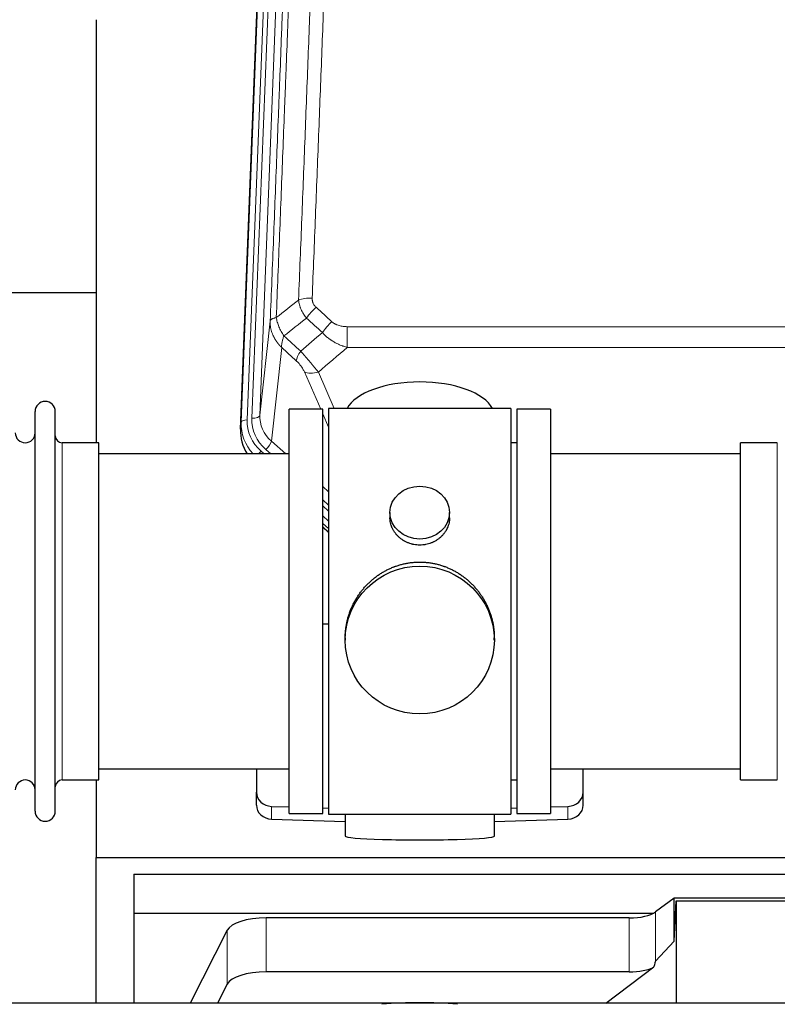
# Model space of a CAD drawing. Header units: inches. Extents: x 0 to 23760, y -13 to 16800.
# Tile 57 of 247: x 4748 to 5131, y 7827 to 8325. Entities that reach past the tile are written whole.
import ezdxf

# ---------------------------------------------------------------- set-up
doc = ezdxf.new("R2010")
doc.units = ezdxf.units.IN
doc.layers.add('254', color=7, linetype='Continuous', true_color=0xffffff)

msp = doc.modelspace()

# ---------------------------------------------------------------- linework, layer by layer
at = {"layer": '254', "color": 110, "linetype": 'Continuous', "lineweight": 13}
for p, q in [((4882.417, 8456.872), (4869.351, 8124.978)), ((4859.973, 8121.296), (4873.084, 8454.318)), ((4876.078, 8455.538), (4862.967, 8122.516)), ((4865.359, 8123.351), (4878.425, 8455.245)), ((4869.351, 8124.978), (4874.599, 8172.384)), ((4913.528, 8169.584), (4913.528, 8159.152)), ((4913.528, 8169.584), (5146.701, 8169.584)), ((4880.414, 8159.033), (4875.189, 8111.833)), ((5146.701, 8159.152), (4913.528, 8159.152)), ((4900.152, 8127.851), (4891.84, 8146.782)), ((4898.902, 8146.633), (4906.959, 8128.281)), ((4904.115, 8118.826), (4901.115, 8125.658)), ((4859.593, 8117.858), (4859.973, 8121.296)), ((4769.615, 7940.701), (4769.615, 8111.001)), ((4875.189, 8111.833), (4882.496, 8105.351)), ((5130.615, 8101.38), (5130.615, 8111.001)), ((4869.972, 8106.741), (4871.54, 8105.351)), ((4872.364, 8107.577), (4874.873, 8105.351)), ((5130.615, 7940.701), (5130.615, 8101.38)), ((4901.114, 8088.837), (4904.114, 8086.175)), ((4901.115, 8082.075), (4904.114, 8079.414)), ((4901.115, 8079.118), (4904.114, 8076.457)), ((4904.114, 8071.387), (4901.114, 8074.047)), ((4901.114, 8068.539), (4904.114, 8065.878)), ((4875.335, 7920.934), (4875.335, 7927.399)), ((5024.894, 7920.934), (5024.894, 7927.399)), ((4872.48, 7843.78), (4872.48, 7871.035)), ((5055.87, 7843.78), (5055.87, 7871.035)), ((5069.187, 7849.243), (5069.187, 7874.133)), ((4852.848, 7837.589), (4852.848, 7864.844))]:
    msp.add_line(p, q, dxfattribs=at)
at = {"layer": '254', "color": 2, "linetype": 'Continuous', "lineweight": 25}
for p, q in [((4859.593, 8117.858), (4872.71, 8451.06)), ((4786.775, 8324.579), (4786.775, 8111.002)), ((4786.805, 8186.722), (4714.84, 8186.722)), ((4904.115, 8128.281), (4904.115, 7923.421)), ((4996.115, 8128.281), (4904.115, 8128.281)), ((4996.115, 8128.281), (4996.115, 7923.421)), ((4755.915, 7924.951), (4755.915, 8126.751)), ((4766.115, 7924.951), (4766.115, 8126.751)), ((4884.115, 7923.851), (4884.115, 8127.851)), ((4901.115, 8127.851), (4884.115, 8127.851)), ((4901.115, 7923.851), (4901.115, 8127.851)), ((5016.115, 8127.851), (4999.115, 8127.851)), ((4999.115, 8127.851), (4999.115, 7923.851)), ((5016.115, 8127.851), (5016.115, 7923.851)), ((4788.115, 8111.001), (4769.615, 8111.001)), ((4788.115, 7940.701), (4788.115, 8111.001)), ((4999.115, 8110.851), (4996.115, 8110.851)), ((5130.615, 8111.001), (5112.115, 8111.001)), ((5112.115, 8101.38), (5112.115, 8111.001)), ((4884.115, 8105.351), (4788.115, 8105.351)), ((5112.115, 8105.351), (5016.115, 8105.351)), ((5112.115, 7940.701), (5112.115, 8101.38)), ((4935.067, 8075.72), (4935.067, 8073.147)), ((4965.162, 8073.136), (4965.162, 8075.72)), ((4904.115, 8067.611), (4901.114, 8070.272)), ((4901.114, 8068.272), (4904.114, 8065.61)), ((4904.115, 8019.455), (4901.116, 8019.362)), ((4912.475, 8012.501), (4912.475, 8011.363)), ((4987.754, 8011.363), (4987.754, 8012.5)), ((4788.115, 7946.351), (4884.115, 7946.351)), ((4867.615, 7946.352), (4867.615, 7934.49)), ((5016.115, 7946.351), (5112.115, 7946.351)), ((5032.615, 7934.49), (5032.615, 7946.352)), ((4769.615, 7940.701), (4788.115, 7940.701)), ((4786.775, 7940.704), (4786.775, 7901.498)), ((4996.115, 7940.851), (4999.115, 7940.851)), ((5112.115, 7940.701), (5130.615, 7940.701)), ((4867.615, 7928.026), (4867.615, 7934.49)), ((5032.615, 7928.026), (5032.615, 7934.49)), ((4875.335, 7927.399), (4884.115, 7927.127)), ((4901.116, 7926.6), (4904.115, 7926.507)), ((4996.114, 7926.507), (4999.114, 7926.6)), ((5016.114, 7927.127), (5024.894, 7927.399)), ((4875.335, 7920.934), (4912.452, 7919.785)), ((4884.115, 7923.851), (4901.115, 7923.851)), ((4904.115, 7923.421), (4951.345, 7923.421)), ((4912.45, 7923.421), (4912.45, 7912.358)), ((4951.345, 7923.421), (4996.115, 7923.421)), ((4987.778, 7919.785), (5024.894, 7920.934)), ((4987.779, 7912.358), (4987.779, 7923.421)), ((4999.115, 7923.851), (5016.115, 7923.851)), ((4786.775, 7828.025), (4786.775, 7901.498)), ((4786.775, 7901.498), (5274.775, 7901.498)), ((4805.775, 7893.186), (4805.775, 7873.384)), ((4805.775, 7893.186), (5235.775, 7893.186)), ((5078.505, 7881.012), (5069.187, 7874.133)), ((5170.441, 7881.012), (5078.505, 7881.012)), ((5078.505, 7859.388), (5078.505, 7881.012)), ((5078.505, 7859.388), (5079.486, 7879.709)), ((5079.486, 7879.709), (5169.521, 7879.709)), ((5079.486, 7879.709), (5079.486, 7828.025)), ((4805.775, 7873.384), (4805.775, 7828.023)), ((4805.775, 7873.384), (5067.967, 7873.384)), ((5055.87, 7871.035), (4872.48, 7871.035)), ((4852.848, 7864.844), (4834.115, 7828.024)), ((5069.187, 7849.243), (5078.505, 7859.388)), ((5043.967, 7828.024), (5068.351, 7846.336)), ((5055.87, 7843.78), (4872.48, 7843.78)), ((4852.848, 7837.589), (4847.981, 7828.023))]:
    msp.add_line(p, q, dxfattribs=at)
for centre, radius, start, end in [((4761.015, 8126.751), 5.1, 0, 180), ((4750.915, 8116.001), 5, 180, 0), ((4769.615, 8114.501), 3.5, 180, 270), ((4750.915, 7935.701), 5, 0, 180), ((4769.615, 7937.201), 3.5, 90, 180), ((4761.015, 7924.951), 5.1, 180, 0)]:
    msp.add_arc(centre, radius, start, end, dxfattribs=at)
at = {"layer": '254', "color": 110, "linetype": 'Continuous', "lineweight": 13}
for centre, major_axis, ratio, start_param, end_param in [((4895.789, 8179.675), (9.992, -0.404), 0.431453, 1.5882535, 2.3480729), ((4897.761, 8175.082), (-6.729, -7.397), 0.3051216, 4.388767, 5.1358022), ((4905.77, 8167.789), (6.736, 7.391), 0.3030979, 1.2497453, 1.9956357), ((4894.814, 8158.402), (6.719, 7.407), 0.3029797, 1.994528, 2.7400357), ((4898.902, 8152.804), (9.156, 4.02), 0.5833249, 3.617995, 4.4616661), ((4889.378, 8122.633), (-24.034, -0.11), 0.8859493, 6.2442616, 7.0633748), ((4865.359, 8125.198), (-3.997, 0.157), 0.4614673, 1.5889619, 3.1073983), ((4889.378, 8124.48), (-20.033, -0.591), 0.8872905, 6.2219242, 7.0410373), ((4886.986, 8120.412), (27.029, -0.244), 0.8851019, 3.1148362, 3.8326992), ((4862.967, 8121.13), (-2.998, 0.118), 0.4614673, 4.7305545, 6.248991), ((4886.986, 8121.797), (-24.034, -0.11), 0.8859493, 6.2442616, 7.0633748), ((4872.364, 8109.424), (-2.654, -2.992), 0.3265056, 1.2180917, 2.7365282), ((4869.972, 8105.356), (-1.991, -2.244), 0.3265056, 4.3596844, 4.9963838)]:
    msp.add_ellipse(centre, major_axis=major_axis, ratio=ratio, start_param=start_param, end_param=end_param, dxfattribs=at)
at = {"layer": '254', "color": 2, "linetype": 'Continuous', "lineweight": 25}
for centre, major_axis, ratio, start_param, end_param in [((4950.115, 8124.309), (-37.64, 0), 0.4617486, 3.372107, 6.0525728), ((4886.614, 8117.05), (-27.038, -0.124), 0.8859493, 6.2442616, 6.7882167), ((4875.615, 7934.49), (-8, 0), 0.8870108, 0, 1.5358897), ((5024.615, 7934.49), (-8, 0), 0.8870108, 1.6057029, 3.1415927), ((4875.615, 7928.026), (-8, 0), 0.8870108, 0, 1.5358897), ((5024.615, 7928.026), (-8, 0), 0.8870108, 1.6057029, 3.1415927), ((4950.115, 7912.358), (-37.664, 0), 0.0504434, 0, 3.1415927), ((4872.48, 7863.381), (20, 0), 0.3826834, 1.5707963, 2.9492947), ((5055.87, 7876.775), (-15, 0), 0.3826834, 1.5707963, 2.6633841), ((5055.87, 7849.52), (-15, 0), 0.3826834, 1.5707963, 2.5536377), ((5055.87, 7503.01), (-13.469, -346.314), 0.0190642, 3.1640389, 3.2737854), ((4872.48, 7836.126), (20, 0), 0.3826834, 1.5707963, 2.9492947), ((4950.111, 7795.168), (86.5, 0), 0.3826834, 1.3483772, 1.7943795)]:
    msp.add_ellipse(centre, major_axis=major_axis, ratio=ratio, start_param=start_param, end_param=end_param, dxfattribs=at)
for centre, major_axis, ratio in [((4950.115, 8075.72), (15.048, 0), 0.8870108), ((4950.115, 8011.363), (-37.64, 0), 0.9914449)]:
    msp.add_ellipse(centre, major_axis=major_axis, ratio=ratio, dxfattribs=at)
at = {"layer": '254', "color": 110, "linetype": 'Continuous', "lineweight": 13}
for points, knots in [([(4888.906, 8183.032), (4889.464, 8196.845), (4890.566, 8224.34), (4892.176, 8265.192), (4893.22, 8292.166), (4893.991, 8312.299), (4894.374, 8322.341), (4894.753, 8332.346), (4895.005, 8339.008), (4895.13, 8342.335), (4895.754, 8358.949), (4896.246, 8372.169), (4896.973, 8391.894), (4897.213, 8398.449), (4897.689, 8411.524), (4897.925, 8418.042), (4898.628, 8437.54), (4899.55, 8463.387), (4900.442, 8488.932), (4900.88, 8501.63)], [0, 0, 0, 0, 0.125, 0.25, 0.375, 0.375, 0.4375, 0.46875, 0.46875, 0.5, 0.5, 0.625, 0.625, 0.6875, 0.6875, 0.75, 0.75, 0.875, 1, 1, 1, 1]), ([(4907.748, 8502.996), (4907.31, 8490.282), (4906.42, 8464.704), (4905.499, 8438.824), (4904.797, 8419.302), (4904.561, 8412.775), (4904.085, 8399.684), (4903.845, 8393.12), (4903.12, 8373.371), (4902.629, 8360.134), (4902.005, 8343.498), (4901.88, 8340.167), (4901.629, 8333.497), (4901.25, 8323.479), (4900.868, 8313.424), (4900.097, 8293.266), (4899.055, 8266.257), (4897.447, 8225.353), (4896.347, 8197.823), (4895.789, 8183.993)], [0, 0, 0, 0, 0.125, 0.25, 0.25, 0.3125, 0.3125, 0.375, 0.375, 0.5, 0.5, 0.53125, 0.53125, 0.5625, 0.625, 0.625, 0.75, 0.875, 1, 1, 1, 1]), ([(4889.883, 8498.061), (4889.827, 8496.449), (4889.772, 8494.835), (4889.66, 8491.606), (4889.491, 8486.759), (4889.096, 8475.424), (4888.752, 8465.665), (4888.059, 8446.088), (4887.118, 8419.832), (4885.66, 8379.987), (4884.656, 8353.116), (4884.082, 8337.915), (4884.018, 8336.225), (4883.89, 8332.842), (4883.697, 8327.765), (4883.246, 8315.894), (4882.854, 8305.68), (4882.526, 8297.145), (4882.46, 8295.437), (4882.328, 8292.019), (4882.13, 8286.889), (4881.665, 8274.897), (4881.262, 8264.581), (4880.45, 8243.899), (4879.353, 8216.191), (4878.226, 8188.218), (4877.654, 8174.165)], [0, 0, 0, 0, 0.015625, 0.015625, 0.03125, 0.0625, 0.125, 0.125, 0.25, 0.375, 0.5, 0.5, 0.515625, 0.515625, 0.53125, 0.5625, 0.625, 0.625, 0.640625, 0.640625, 0.65625, 0.6875, 0.75, 0.75, 0.875, 1, 1, 1, 1]), ([(4874.599, 8172.384), (4875.169, 8186.384), (4876.293, 8214.252), (4877.387, 8241.855), (4878.196, 8262.459), (4878.598, 8272.736), (4879.062, 8284.683), (4879.26, 8289.794), (4879.391, 8293.199), (4879.457, 8294.901), (4879.785, 8303.403), (4880.175, 8313.579), (4880.625, 8325.404), (4880.817, 8330.462), (4880.945, 8333.832), (4881.009, 8335.516), (4881.581, 8350.66), (4882.582, 8377.428), (4884.037, 8417.122), (4885.443, 8456.356), (4886.349, 8482.205), (4886.794, 8495.052)], [0, 0, 0, 0, 0.125, 0.25, 0.25, 0.3125, 0.34375, 0.359375, 0.359375, 0.375, 0.375, 0.4375, 0.46875, 0.484375, 0.484375, 0.5, 0.5, 0.625, 0.75, 0.875, 1, 1, 1, 1]), ([(4892.939, 8173.914), (4892.648, 8174.258), (4892.371, 8174.609), (4892.042, 8175.057), (4891.978, 8175.147), (4891.85, 8175.328), (4891.786, 8175.419), (4891.6, 8175.692), (4891.479, 8175.875), (4891.13, 8176.429), (4890.695, 8177.175), (4890.322, 8177.938), (4890.067, 8178.517), (4889.985, 8178.711), (4889.869, 8179.004), (4889.831, 8179.102), (4889.758, 8179.298), (4889.723, 8179.396), (4889.55, 8179.887), (4889.429, 8180.279), (4889.222, 8181.065), (4889.049, 8181.851), (4888.942, 8182.638), (4888.906, 8183.032)], [0, 0, 0, 0, 0.125, 0.125, 0.15625, 0.15625, 0.1875, 0.1875, 0.25, 0.25, 0.375, 0.5, 0.5, 0.5625, 0.5625, 0.59375, 0.59375, 0.625, 0.625, 0.75, 0.75, 0.875, 1, 1, 1, 1]), ([(4897.761, 8179.381), (4897.595, 8179.533), (4897.437, 8179.692), (4897.251, 8179.899), (4897.214, 8179.941), (4897.142, 8180.025), (4897.106, 8180.068), (4897.002, 8180.198), (4896.935, 8180.285), (4896.743, 8180.551), (4896.508, 8180.916), (4896.318, 8181.301), (4896.192, 8181.598), (4896.152, 8181.698), (4896.098, 8181.85), (4896.08, 8181.901), (4896.047, 8182.004), (4896.031, 8182.055), (4895.955, 8182.312), (4895.907, 8182.519), (4895.834, 8182.936), (4895.81, 8183.145), (4895.783, 8183.567), (4895.781, 8183.779), (4895.789, 8183.993)], [0, 0, 0, 0, 0.125, 0.125, 0.15625, 0.15625, 0.1875, 0.1875, 0.25, 0.25, 0.375, 0.5, 0.5, 0.5625, 0.5625, 0.59375, 0.59375, 0.625, 0.625, 0.75, 0.75, 0.875, 0.875, 1, 1, 1, 1]), ([(4877.654, 8174.165), (4877.428, 8174.128), (4877.211, 8174.086), (4876.801, 8173.99), (4876.607, 8173.937), (4876.243, 8173.821), (4876.073, 8173.758), (4875.759, 8173.622), (4875.615, 8173.549), (4875.353, 8173.396), (4875.236, 8173.315), (4875.03, 8173.146), (4874.941, 8173.058), (4874.718, 8172.783), (4874.628, 8172.588), (4874.599, 8172.384)], [0, 0, 0, 0, 0.125, 0.125, 0.25, 0.25, 0.375, 0.375, 0.5, 0.5, 0.625, 0.625, 0.75, 0.75, 1, 1, 1, 1]), ([(4881.519, 8164.919), (4881.016, 8165.667), (4880.554, 8166.434), (4879.928, 8167.596), (4879.73, 8167.985), (4879.358, 8168.766), (4879.183, 8169.157), (4878.696, 8170.331), (4878.418, 8171.113), (4877.962, 8172.657), (4877.783, 8173.42), (4877.654, 8174.165)], [0, 0, 0, 0, 0.25, 0.25, 0.375, 0.375, 0.5, 0.5, 0.75, 0.75, 1, 1, 1, 1]), ([(4880.414, 8159.033), (4880.396, 8159.049), (4880.362, 8159.083), (4880.311, 8159.133), (4880.259, 8159.184), (4880.208, 8159.235), (4880.157, 8159.286), (4880.107, 8159.337), (4880.056, 8159.388), (4880.006, 8159.44), (4879.955, 8159.492), (4879.905, 8159.543), (4879.855, 8159.595), (4879.806, 8159.648), (4879.756, 8159.7), (4879.706, 8159.753), (4879.657, 8159.805), (4879.608, 8159.858), (4879.559, 8159.911), (4879.51, 8159.965), (4879.462, 8160.018), (4879.413, 8160.072), (4879.365, 8160.125), (4879.317, 8160.179), (4879.269, 8160.233), (4879.221, 8160.288), (4879.174, 8160.342), (4879.126, 8160.397), (4879.079, 8160.451), (4879.032, 8160.506), (4878.985, 8160.561), (4878.938, 8160.617), (4878.892, 8160.672), (4878.846, 8160.728), (4878.8, 8160.783), (4878.754, 8160.839), (4878.708, 8160.895), (4878.662, 8160.952), (4878.617, 8161.008), (4878.572, 8161.065), (4878.527, 8161.121), (4878.482, 8161.178), (4878.438, 8161.235), (4878.393, 8161.293), (4878.349, 8161.35), (4878.305, 8161.407), (4878.261, 8161.465), (4878.218, 8161.523), (4878.174, 8161.581), (4878.131, 8161.639), (4878.088, 8161.697), (4878.046, 8161.756), (4878.003, 8161.815), (4877.961, 8161.873), (4877.919, 8161.932), (4877.877, 8161.991), (4877.835, 8162.051), (4877.793, 8162.11), (4877.752, 8162.17), (4877.711, 8162.229), (4877.67, 8162.289), (4877.63, 8162.349), (4877.589, 8162.409), (4877.549, 8162.47), (4877.509, 8162.53), (4877.469, 8162.591), (4877.43, 8162.651), (4877.391, 8162.712), (4877.351, 8162.773), (4877.313, 8162.835), (4877.274, 8162.896), (4877.236, 8162.957), (4877.197, 8163.019), (4877.16, 8163.081), (4877.122, 8163.143), (4877.084, 8163.205), (4877.047, 8163.267), (4877.01, 8163.329), (4876.973, 8163.392), (4876.937, 8163.454), (4876.901, 8163.517), (4876.865, 8163.58), (4876.829, 8163.643), (4876.793, 8163.706), (4876.758, 8163.77), (4876.723, 8163.833), (4876.688, 8163.897), (4876.653, 8163.96), (4876.619, 8164.024), (4876.585, 8164.088), (4876.551, 8164.152), (4876.518, 8164.216), (4876.484, 8164.281), (4876.451, 8164.345), (4876.418, 8164.41), (4876.386, 8164.475), (4876.353, 8164.539), (4876.321, 8164.604), (4876.29, 8164.67), (4876.258, 8164.735), (4876.227, 8164.8), (4876.196, 8164.866), (4876.165, 8164.931), (4876.135, 8164.997), (4876.104, 8165.063), (4876.074, 8165.129), (4876.045, 8165.195), (4876.015, 8165.261), (4875.817, 8165.712), (4875.483, 8166.562), (4875.095, 8167.831), (4874.809, 8169.129), (4874.631, 8170.452), (4874.588, 8171.378), (4874.588, 8171.903), (4874.589, 8172.023), (4874.592, 8172.143), (4874.594, 8172.264), (4874.597, 8172.344), (4874.599, 8172.384)], [0, 0, 0, 0, 0.0045083, 0.0090195, 0.0135338, 0.0180512, 0.0225715, 0.0270949, 0.0316214, 0.0361509, 0.0406834, 0.0452189, 0.0497575, 0.0542992, 0.0588439, 0.0633916, 0.0679424, 0.0724963, 0.0770532, 0.0816132, 0.0861762, 0.0907423, 0.0953114, 0.0998837, 0.104459, 0.1090373, 0.1136188, 0.1182033, 0.1227909, 0.1273815, 0.1319753, 0.1365721, 0.141172, 0.145775, 0.1503811, 0.1549903, 0.1596025, 0.1642179, 0.1688364, 0.1734579, 0.1780826, 0.1827103, 0.1873412, 0.1919752, 0.1966123, 0.2012524, 0.2058957, 0.2105422, 0.2151917, 0.2198443, 0.2245001, 0.229159, 0.233821, 0.2384861, 0.2431544, 0.2478258, 0.2525003, 0.2571779, 0.2618587, 0.2665427, 0.2712297, 0.2759199, 0.2806133, 0.2853097, 0.2900094, 0.2947122, 0.2994181, 0.3041272, 0.3088394, 0.3135548, 0.3182733, 0.322995, 0.3277199, 0.3324479, 0.3371791, 0.3419135, 0.346651, 0.3513917, 0.3561355, 0.3608826, 0.3656328, 0.3703861, 0.3751427, 0.3799024, 0.3846654, 0.3894315, 0.3942008, 0.3989732, 0.4037489, 0.4085278, 0.4133098, 0.4180951, 0.4228835, 0.4276751, 0.43247, 0.437268, 0.4420692, 0.4468737, 0.4516813, 0.4564922, 0.4613063, 0.4661235, 0.470944, 0.4757677, 0.4805947, 0.4854248, 0.4902582, 0.4950947, 0.4999345, 0.5888915, 0.6791125, 0.7706071, 0.8633844, 0.9574535, 0.965938, 0.9744348, 0.9829441, 0.9914659, 1, 1, 1, 1]), ([(4913.528, 8169.584), (4913.175, 8169.584), (4912.821, 8169.594), (4912.38, 8169.621), (4912.292, 8169.627), (4912.116, 8169.641), (4912.028, 8169.648), (4911.765, 8169.673), (4911.59, 8169.692), (4911.068, 8169.759), (4910.723, 8169.816), (4910.04, 8169.955), (4909.703, 8170.038), (4909.035, 8170.232), (4908.705, 8170.344), (4908.34, 8170.488), (4908.299, 8170.505), (4908.218, 8170.538), (4908.098, 8170.588), (4907.82, 8170.71), (4907.589, 8170.824), (4907.134, 8171.062), (4906.843, 8171.237), (4906.286, 8171.621), (4906.02, 8171.83), (4905.77, 8172.059)], [0, 0, 0, 0, 0.125, 0.125, 0.15625, 0.15625, 0.1875, 0.1875, 0.25, 0.25, 0.375, 0.375, 0.5, 0.5, 0.625, 0.625, 0.640625, 0.640625, 0.65625, 0.6875, 0.75, 0.75, 0.875, 0.875, 1, 1, 1, 1]), ([(4880.414, 8159.033), (4880.367, 8159.405), (4880.358, 8159.816), (4880.399, 8160.481), (4880.421, 8160.711), (4880.484, 8161.185), (4880.524, 8161.43), (4880.62, 8161.93), (4880.677, 8162.187), (4880.806, 8162.711), (4880.878, 8162.978), (4881.038, 8163.521), (4881.125, 8163.796), (4881.312, 8164.353), (4881.413, 8164.635), (4881.519, 8164.919)], [0, 0, 0, 0, 0.25, 0.25, 0.375, 0.375, 0.5, 0.5, 0.625, 0.625, 0.75, 0.75, 0.875, 0.875, 1, 1, 1, 1]), ([(4913.528, 8159.152), (4912.931, 8159.304), (4912.263, 8159.498), (4911.599, 8159.718), (4911.452, 8159.768), (4911.378, 8159.793), (4911.158, 8159.87), (4911.011, 8159.922), (4910.574, 8160.082), (4910.284, 8160.193), (4909.423, 8160.543), (4908.857, 8160.795), (4907.744, 8161.34), (4907.197, 8161.633), (4906.391, 8162.103), (4905.992, 8162.346), (4905.598, 8162.601), (4905.402, 8162.731), (4905.337, 8162.774), (4905.207, 8162.862), (4905.143, 8162.906), (4904.564, 8163.306), (4904.067, 8163.677), (4903.112, 8164.455), (4902.653, 8164.86), (4901.774, 8165.705), (4901.353, 8166.145), (4900.952, 8166.603)], [0, 0, 0, 0, 0.125, 0.140625, 0.140625, 0.15625, 0.15625, 0.1875, 0.1875, 0.25, 0.25, 0.375, 0.375, 0.5, 0.5, 0.5625, 0.59375, 0.59375, 0.609375, 0.609375, 0.625, 0.625, 0.75, 0.75, 0.875, 0.875, 1, 1, 1, 1]), ([(4898.902, 8146.633), (4898.58, 8147.033), (4898.249, 8147.442), (4897.572, 8148.275), (4897.225, 8148.7), (4896.691, 8149.349), (4896.511, 8149.567), (4896.237, 8149.898), (4896.145, 8150.008), (4896.007, 8150.175), (4895.961, 8150.231), (4895.868, 8150.343), (4895.821, 8150.399), (4895.403, 8150.902), (4894.652, 8151.799), (4893.887, 8152.705), (4893.308, 8153.387), (4893.115, 8153.614), (4892.822, 8153.957), (4892.725, 8154.071), (4892.578, 8154.242), (4892.529, 8154.3), (4892.431, 8154.414), (4892.382, 8154.471), (4891.942, 8154.984), (4891.552, 8155.436), (4890.777, 8156.331), (4890.391, 8156.774), (4890.006, 8157.213)], [0, 0, 0, 0, 0.125, 0.125, 0.25, 0.25, 0.3125, 0.3125, 0.34375, 0.34375, 0.359375, 0.359375, 0.375, 0.375, 0.5, 0.625, 0.625, 0.6875, 0.6875, 0.71875, 0.71875, 0.734375, 0.734375, 0.75, 0.75, 0.875, 0.875, 1, 1, 1, 1]), ([(4887.753, 8152.38), (4887.972, 8152.181), (4888.189, 8151.975), (4888.615, 8151.545), (4888.824, 8151.323), (4889.082, 8151.034), (4889.134, 8150.976), (4889.235, 8150.859), (4889.386, 8150.683), (4889.532, 8150.506), (4889.819, 8150.149), (4890.002, 8149.909), (4890.351, 8149.424), (4890.518, 8149.179), (4890.698, 8148.901), (4890.718, 8148.87), (4890.757, 8148.808), (4890.815, 8148.716), (4890.948, 8148.501), (4891.056, 8148.318), (4891.263, 8147.956), (4891.391, 8147.717), (4891.629, 8147.246), (4891.739, 8147.013), (4891.84, 8146.782)], [0, 0, 0, 0, 0.125, 0.125, 0.25, 0.25, 0.28125, 0.28125, 0.3125, 0.375, 0.375, 0.5, 0.5, 0.625, 0.625, 0.640625, 0.640625, 0.65625, 0.6875, 0.75, 0.75, 0.875, 0.875, 1, 1, 1, 1])]:
    msp.add_open_spline(points, degree=3, knots=knots, dxfattribs=at)
for points in [[(4877.654, 8174.165), (4881.403, 8177.125), (4885.153, 8180.081), (4888.906, 8183.032)], [(4897.761, 8179.381), (4900.431, 8176.942), (4903.101, 8174.502), (4905.77, 8172.059)], [(4892.939, 8173.914), (4889.13, 8170.92), (4885.324, 8167.922), (4881.519, 8164.919)], [(4900.952, 8166.603), (4898.281, 8169.042), (4895.61, 8171.479), (4892.939, 8173.914)], [(4881.519, 8164.919), (4884.348, 8162.352), (4887.178, 8159.784), (4890.006, 8157.213)], [(4890.006, 8157.213), (4893.657, 8160.341), (4897.306, 8163.472), (4900.952, 8166.603)], [(4887.753, 8152.38), (4885.307, 8154.6), (4882.86, 8156.817), (4880.414, 8159.033)], [(4913.528, 8159.152), (4908.656, 8154.977), (4903.781, 8150.803), (4898.902, 8146.633)]]:
    msp.add_open_spline(points, degree=3, dxfattribs=at)
at = {"layer": '254', "color": 2, "linetype": 'Continuous', "lineweight": 25}
for points, knots in [([(4965.162, 8073.137), (4965.162, 8072.707), (4965.138, 8072.275), (4965.078, 8071.729), (4965.065, 8071.618), (4965.034, 8071.397), (4964.984, 8071.067), (4964.921, 8070.74), (4964.777, 8070.088), (4964.657, 8069.658), (4964.373, 8068.807), (4964.207, 8068.386), (4963.924, 8067.761), (4963.824, 8067.554), (4963.692, 8067.297), (4963.665, 8067.246), (4963.61, 8067.144), (4963.528, 8066.991), (4963.442, 8066.84), (4963.151, 8066.34), (4962.899, 8065.952), (4962.355, 8065.199), (4962.063, 8064.834), (4961.596, 8064.304), (4961.436, 8064.13), (4961.187, 8063.874), (4961.061, 8063.748), (4960.933, 8063.623), (4960.846, 8063.54), (4960.802, 8063.498), (4960.408, 8063.129), (4960.043, 8062.819), (4959.285, 8062.234), (4958.892, 8061.96), (4958.078, 8061.445), (4957.657, 8061.206), (4957.113, 8060.93), (4957.003, 8060.875), (4956.782, 8060.77), (4956.67, 8060.718), (4956.334, 8060.567), (4956.108, 8060.471), (4955.425, 8060.202), (4954.963, 8060.045), (4954.025, 8059.773), (4953.549, 8059.659), (4952.825, 8059.521), (4952.582, 8059.48), (4952.215, 8059.428), (4952.092, 8059.412), (4951.907, 8059.39), (4951.845, 8059.383), (4951.722, 8059.369), (4951.66, 8059.363), (4951.104, 8059.311), (4950.612, 8059.288), (4949.629, 8059.287), (4949.139, 8059.31), (4948.161, 8059.401), (4947.674, 8059.47), (4947.066, 8059.585), (4946.945, 8059.609), (4946.702, 8059.661), (4946.34, 8059.743), (4945.983, 8059.837), (4945.276, 8060.042), (4944.814, 8060.199), (4943.908, 8060.555), (4943.464, 8060.754), (4942.812, 8061.083), (4942.598, 8061.199), (4942.279, 8061.379), (4942.173, 8061.441), (4941.963, 8061.566), (4941.86, 8061.63), (4941.346, 8061.953), (4940.952, 8062.229), (4940.194, 8062.813), (4939.831, 8063.121), (4939.137, 8063.769), (4938.806, 8064.109), (4938.452, 8064.51), (4938.412, 8064.554), (4938.335, 8064.644), (4938.22, 8064.78), (4937.958, 8065.099), (4937.745, 8065.378), (4937.335, 8065.944), (4937.083, 8066.332), (4936.621, 8067.125), (4936.41, 8067.531), (4936.126, 8068.156), (4936.036, 8068.366), (4935.91, 8068.685), (4935.87, 8068.792), (4935.792, 8069.005), (4935.754, 8069.112), (4935.575, 8069.648), (4935.455, 8070.079), (4935.263, 8070.945), (4935.19, 8071.38), (4935.117, 8072.036), (4935.098, 8072.256), (4935.08, 8072.585), (4935.073, 8072.751), (4935.069, 8072.916), (4935.067, 8073.026), (4935.067, 8073.082), (4935.067, 8073.139), (4935.067, 8073.142), (4935.067, 8073.145)], [0, 0, 0, 0, 0.0308202, 0.0308202, 0.0386347, 0.0386347, 0.0464491, 0.062078, 0.062078, 0.0933358, 0.0933358, 0.1245936, 0.1245936, 0.1402226, 0.1402226, 0.1441298, 0.1441298, 0.148037, 0.1558515, 0.1558515, 0.1871093, 0.1871093, 0.2183671, 0.2183671, 0.233996, 0.233996, 0.2418105, 0.2457177, 0.2457177, 0.2496249, 0.2496249, 0.2808827, 0.2808827, 0.3121405, 0.3121405, 0.3433983, 0.3433983, 0.3512128, 0.3512128, 0.3590273, 0.3590273, 0.3746562, 0.3746562, 0.405914, 0.405914, 0.4371718, 0.4371718, 0.4528007, 0.4528007, 0.4606152, 0.4606152, 0.4645224, 0.4645224, 0.4684296, 0.4684296, 0.4996874, 0.4996874, 0.5309452, 0.5309452, 0.5622031, 0.5622031, 0.5700175, 0.5700175, 0.577832, 0.5934609, 0.5934609, 0.6247187, 0.6247187, 0.6559765, 0.6559765, 0.6716054, 0.6716054, 0.6794199, 0.6794199, 0.6872343, 0.6872343, 0.7184921, 0.7184921, 0.7497499, 0.7497499, 0.7810078, 0.7810078, 0.784915, 0.784915, 0.7888222, 0.7966367, 0.8122656, 0.8122656, 0.8435234, 0.8435234, 0.8747812, 0.8747812, 0.8904101, 0.8904101, 0.8982246, 0.8982246, 0.906039, 0.906039, 0.9372968, 0.9372968, 0.9685546, 0.9685546, 0.9841835, 0.9841835, 0.991998, 0.9959052, 0.9959052, 0.9998125, 0.9998125, 1, 1, 1, 1]), ([(4912.475, 8012.453), (4912.475, 8012.465), (4912.475, 8013.092), (4912.506, 8014.334), (4912.644, 8016.174), (4912.872, 8018.012), (4913.086, 8019.235), (4913.269, 8020.152), (4913.351, 8020.534), (4913.438, 8020.915), (4913.473, 8021.068), (4913.491, 8021.144), (4913.546, 8021.373), (4913.733, 8022.133), (4914.109, 8023.485), (4914.694, 8025.253), (4915.362, 8026.987), (4916.112, 8028.688), (4916.945, 8030.355), (4917.555, 8031.444), (4917.954, 8032.117), (4918.035, 8032.252), (4918.198, 8032.519), (4918.444, 8032.918), (4918.697, 8033.311), (4919.21, 8034.09), (4919.918, 8035.11), (4921.046, 8036.581), (4922.241, 8037.995), (4923.502, 8039.352), (4924.388, 8040.218), (4925.069, 8040.853), (4925.414, 8041.167), (4925.766, 8041.475), (4926.002, 8041.68), (4926.12, 8041.781), (4926.715, 8042.283), (4927.682, 8043.061), (4929.179, 8044.151), (4930.723, 8045.164), (4932.314, 8046.099), (4933.952, 8046.958), (4935.076, 8047.478), (4935.932, 8047.848), (4936.363, 8048.028), (4936.798, 8048.201), (4937.017, 8048.285), (4937.09, 8048.314), (4937.236, 8048.369), (4937.894, 8048.617), (4939.143, 8049.048), (4940.926, 8049.564), (4942.726, 8049.987), (4944.545, 8050.318), (4946.381, 8050.557), (4947.618, 8050.653), (4948.551, 8050.702), (4949.018, 8050.72), (4949.566, 8050.731), (4949.801, 8050.733), (4949.958, 8050.734), (4950.036, 8050.734), (4950.115, 8050.734)], [0, 0, 0, 0, 0.0006246, 0.0318551, 0.0630856, 0.0943161, 0.1255465, 0.1255465, 0.1411618, 0.1450656, 0.1450656, 0.1489694, 0.1489694, 0.156777, 0.1880075, 0.219238, 0.2504685, 0.2816989, 0.3129294, 0.3441599, 0.3441599, 0.3519675, 0.3519675, 0.3597751, 0.3753904, 0.3753904, 0.4066209, 0.4378513, 0.4690818, 0.5003123, 0.5315428, 0.5315428, 0.547158, 0.5549656, 0.5549656, 0.5627733, 0.5627733, 0.5940037, 0.6252342, 0.6564647, 0.6876952, 0.7189257, 0.7501562, 0.7501562, 0.7657714, 0.773579, 0.773579, 0.7774828, 0.7774828, 0.7813866, 0.8126171, 0.8438476, 0.8750781, 0.9063086, 0.937539, 0.9687695, 0.9687695, 0.9843848, 0.9921924, 0.9960962, 0.9960962, 1, 1, 1, 1]), ([(4950.115, 8050.734), (4950.742, 8050.734), (4951.992, 8050.702), (4953.849, 8050.557), (4955.689, 8050.318), (4957.512, 8049.985), (4959.318, 8049.56), (4960.511, 8049.214), (4961.402, 8048.931), (4961.698, 8048.833), (4962.068, 8048.705), (4962.142, 8048.68), (4962.289, 8048.628), (4962.51, 8048.549), (4963.315, 8048.253), (4964.61, 8047.73), (4966.292, 8046.951), (4967.93, 8046.092), (4969.523, 8045.153), (4971.072, 8044.136), (4972.076, 8043.404), (4972.694, 8042.93), (4972.818, 8042.834), (4973.062, 8042.641), (4973.428, 8042.351), (4973.786, 8042.054), (4974.496, 8041.453), (4975.42, 8040.631), (4976.742, 8039.337), (4977.999, 8037.983), (4979.194, 8036.568), (4979.947, 8035.584), (4980.496, 8034.831), (4980.767, 8034.45), (4981.031, 8034.064), (4981.206, 8033.805), (4981.293, 8033.675), (4981.723, 8033.022), (4982.383, 8031.964), (4983.291, 8030.342), (4984.119, 8028.683), (4984.867, 8026.988), (4985.534, 8025.257), (4985.924, 8024.078), (4986.196, 8023.185), (4986.327, 8022.736), (4986.47, 8022.208), (4986.53, 8021.981), (4986.569, 8021.829), (4986.588, 8021.753), (4986.761, 8021.069), (4987.035, 8019.852), (4987.355, 8018.022), (4987.584, 8016.188), (4987.722, 8014.349), (4987.754, 8013.101), (4987.754, 8012.467), (4987.754, 8012.447)], [0, 0, 0, 0, 0.0312188, 0.0624376, 0.0936563, 0.1248751, 0.1560939, 0.1873127, 0.1873127, 0.2029221, 0.2029221, 0.2068244, 0.2068244, 0.2107268, 0.2185315, 0.2497502, 0.280969, 0.3121878, 0.3434066, 0.3746254, 0.4058442, 0.4058442, 0.4136489, 0.4136489, 0.4214535, 0.4370629, 0.4370629, 0.4682817, 0.4995005, 0.5307193, 0.5619381, 0.5931568, 0.5931568, 0.6087662, 0.6165709, 0.6165709, 0.6243756, 0.6243756, 0.6555944, 0.6868132, 0.718032, 0.7492507, 0.7804695, 0.8116883, 0.8116883, 0.8272977, 0.8351024, 0.8390047, 0.8390047, 0.8429071, 0.8429071, 0.8741259, 0.9053447, 0.9365634, 0.9677822, 0.999001, 1, 1, 1, 1]), ([(6928.629, 7828.024), (6905.906, 7828.024), (6864.244, 7828.024), (6807.426, 7828.024), (6761.834, 7828.024), (6724.61, 7828.024), (6659.452, 7828.024), (6528.087, 7828.024), (6268.535, 7828.024), (5804.291, 7828.024), (5102.393, 7828.024), (4400.495, 7828.024), (3926.027, 7828.024), (3747.37, 7828.024), (3689.543, 7828.024), (3638.427, 7828.024), (3588.395, 7828.024), (3533.001, 7828.024), (3463.133, 7828.024), (3411.729, 7828.024), (3383.615, 7828.024)], [0, 0, 0, 0, 0.0192292, 0.0352568, 0.0480829, 0.057812, 0.0667581, 0.1032232, 0.1689812, 0.2864062, 0.4960937, 0.7629687, 0.8803937, 0.8976161, 0.9141589, 0.9293306, 0.9408733, 0.9564991, 0.976208, 1, 1, 1, 1])]:
    msp.add_open_spline(points, degree=3, knots=knots, dxfattribs=at)

doc.saveas('drawing.dxf')
